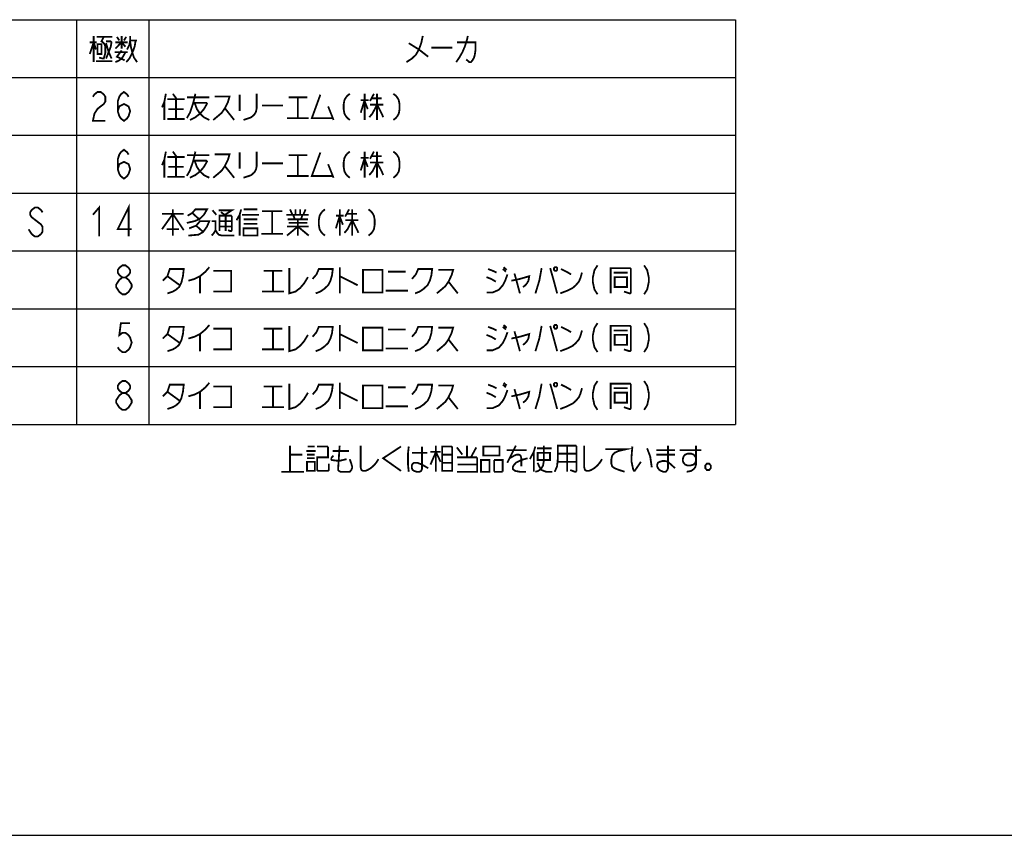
# Model space of a CAD drawing. Extents: x 0 to 1260, y 0 to 891.
# Tile 14 of 36: x 606 to 933, y 0 to 271. Entities that reach past the tile are written whole.
import ezdxf

# ---------------------------------------------------------------- set-up
doc = ezdxf.new("R2010")
doc.units = 0
doc.header["$LTSCALE"] = 69.3
doc.layers.get('0').update_dxf_attribs({"linetype": 'CONTINUOUS'})
doc.layers.add('ALL_NOTE', color=7, linetype='CONTINUOUS')

msp = doc.modelspace()

# ---------------------------------------------------------------- linework, layer by layer
at = {"color": 2, "linetype": 'CONTINUOUS'}
for p, q in [((384.486, 270.9), (843.486, 270.9)), ((624.486, 270.9), (624.486, 136.5)), ((648.486, 270.9), (648.486, 136.5)), ((843.486, 270.9), (843.486, 136.5)), ((384.486, 251.7), (843.486, 251.7)), ((384.486, 232.5), (843.486, 232.5)), ((384.486, 213.3), (843.486, 213.3)), ((384.486, 194.1), (843.486, 194.1)), ((384.486, 174.9), (843.486, 174.9)), ((384.486, 155.7), (843.486, 155.7)), ((384.486, 136.5), (843.486, 136.5))]:
    msp.add_line(p, q, dxfattribs=at)
at = {"color": 7, "linetype": 'CONTINUOUS'}
msp.add_line((0, 0), (1260, 0), dxfattribs=at)
at = {"color": 2, "linetype": 'CONTINUOUS', "const_width": 0.6}
for points in [[(639.714, 185.3), (638.682, 186.1), (638.166, 186.9), (638.166, 187.7), (638.682, 188.5), (639.714, 189.3), (640.746, 189.3), (641.778, 188.5), (642.294, 187.7), (642.294, 186.9), (641.778, 186.1), (640.746, 185.3)], [(653.13, 184.2), (654.678, 185.7), (655.452, 188.1), (660.096, 188.1), (659.838, 185.7), (659.322, 183.6), (658.548, 182.1), (657.516, 181.2), (656.484, 180.6), (654.678, 180)], [(661.644, 184.2), (663.708, 184.8), (665.514, 185.7), (667.32, 187.2), (668.61, 188.7)], [(669.9, 187.5), (675.834, 187.5), (675.834, 180.6), (669.9, 180.6)], [(686.67, 187.5), (692.862, 187.5)], [(689.766, 187.5), (689.766, 180.6)], [(695.184, 188.4), (695.184, 180), (697.248, 180.6), (698.796, 181.8), (700.086, 183.3), (701.376, 185.4)], [(702.924, 184.8), (704.214, 186.3), (704.988, 188.1), (709.632, 188.1), (709.374, 186), (708.858, 184.2), (708.084, 182.7), (706.794, 181.5), (705.504, 180.6), (703.956, 180)], [(711.954, 188.7), (711.954, 180)], [(719.694, 187.8), (719.694, 180.3), (726.144, 180.3), (726.144, 187.8), (719.694, 187.8)], [(727.95, 187.2), (733.884, 187.2)], [(735.948, 184.8), (737.238, 186.3), (738.012, 188.1), (742.656, 188.1), (742.398, 186), (741.882, 184.2), (741.108, 182.7), (739.818, 181.5), (738.528, 180.6), (736.98, 180)], [(744.72, 187.8), (749.622, 187.8), (749.106, 186), (748.074, 183.9), (747.042, 182.4), (746.01, 181.5), (744.204, 180)], [(760.716, 180.3), (762.78, 180.3), (764.844, 181.2), (766.134, 182.7), (766.908, 184.2), (767.682, 186.3)], [(761.232, 188.1), (762.78, 187.5), (764.07, 186.9)], [(766.134, 188.1), (767.166, 187.2)], [(766.392, 188.7), (767.424, 187.8)], [(770.004, 186.6), (770.52, 184.8)], [(779.034, 188.4), (778.26, 184.2), (776.97, 180)], [(781.872, 188.4), (782.904, 184.8), (784.194, 180)], [(783.42, 188.7), (783.162, 188.4), (783.162, 187.8), (783.42, 187.5), (783.936, 187.5), (784.194, 187.8), (784.194, 188.4), (783.936, 188.7), (783.42, 188.7)], [(785.226, 180), (787.548, 180.9), (789.354, 181.8), (790.386, 182.7), (791.418, 183.9), (791.934, 185.1), (792.45, 186.9)], [(785.484, 188.1), (787.29, 187.2), (788.838, 186.3)], [(797.61, 189.3), (796.578, 187.7), (796.062, 185.3), (796.062, 183.7), (796.578, 181.3), (797.61, 179.7)], [(801.996, 180), (801.996, 188.4), (808.446, 188.4), (808.704, 188.1), (808.704, 180.3), (808.446, 180), (808.188, 180), (806.382, 180.6)], [(803.028, 186.9), (807.672, 186.9)], [(813.09, 189.3), (814.122, 187.7), (814.638, 185.3), (814.638, 183.7), (814.122, 181.3), (813.09, 179.7)], [(639.714, 179.7), (638.682, 180.5), (638.166, 181.3), (637.65, 182.1), (637.65, 182.9), (638.166, 183.7), (638.682, 184.5), (639.714, 185.3), (640.746, 185.3), (641.778, 184.5), (642.294, 183.7), (642.81, 182.9), (642.81, 182.1), (642.294, 181.3), (641.778, 180.5), (640.746, 179.7), (639.714, 179.7)], [(654.678, 185.7), (658.806, 182.7)], [(665.514, 185.7), (665.514, 180)], [(711.954, 185.7), (717.888, 182.7)], [(748.074, 183.9), (751.17, 180)], [(760.716, 185.4), (762.264, 184.8), (763.812, 183.9)], [(768.972, 184.2), (771.81, 184.8), (774.906, 185.7), (774.648, 184.2), (774.132, 183.3), (773.616, 182.7), (772.842, 182.1)], [(770.52, 184.8), (771.81, 180)], [(803.286, 185.4), (803.286, 182.1), (807.414, 182.1), (807.414, 185.4), (803.286, 185.4)], [(686.154, 180.6), (693.378, 180.6)], [(727.176, 180.9), (734.658, 180.9)]]:
    msp.add_lwpolyline(points, dxfattribs=at)
at = {"layer": 'ALL_NOTE', "color": 2, "linetype": 'CONTINUOUS', "const_width": 0.6}
for points in [[(630.162, 265.5), (630.162, 256.8)], [(631.194, 265.2), (636.354, 265.2)], [(633.516, 265.2), (632.742, 263.7), (633.258, 263.4), (633.774, 262.8), (634.032, 261.9), (634.032, 259.8), (633.516, 258), (633.258, 258), (631.968, 258.3)], [(637.902, 265.2), (638.676, 264)], [(639.45, 265.5), (639.45, 261.3)], [(640.224, 264), (640.998, 265.2)], [(641.256, 261), (642.03, 262.5), (642.288, 264), (642.288, 265.5)], [(739.536, 265.5), (739.02, 263.1), (738.246, 261), (737.214, 259.2), (735.924, 258), (734.118, 256.8)], [(754.5, 265.5), (754.242, 264.3), (753.984, 263.4), (753.468, 261.9), (752.694, 260.1), (752.178, 259.2), (751.662, 258.3), (750.63, 256.8)], [(628.872, 259.5), (630.162, 263.4), (630.936, 261)], [(628.872, 263.4), (631.194, 263.4)], [(631.452, 262.8), (631.452, 259.5), (632.742, 259.5), (632.742, 262.8), (631.452, 262.8)], [(634.29, 263.7), (635.838, 263.7), (636.096, 263.4), (635.838, 261.9), (634.29, 258)], [(634.29, 263.1), (635.064, 260.4), (636.096, 258)], [(637.386, 261.3), (639.45, 263.4), (640.74, 261.9)], [(637.386, 263.4), (641.514, 263.4)], [(644.094, 264), (643.836, 262.2), (643.32, 260.7), (642.804, 259.5), (642.03, 258), (640.998, 256.8)], [(642.288, 264), (644.61, 264)], [(642.288, 263.7), (642.546, 261.9), (643.062, 259.8), (643.578, 258.3), (644.61, 256.8)], [(734.892, 263.1), (738.246, 261), (741.342, 258.6)], [(742.374, 261.6), (749.34, 261.6)], [(750.888, 263.4), (757.08, 263.4), (757.08, 261), (756.822, 259.2), (756.564, 258.3), (756.048, 257.4), (755.532, 256.8), (755.016, 256.8), (753.984, 257.7)], [(637.128, 260.1), (641.514, 260.1)], [(637.386, 256.8), (638.676, 257.4), (639.708, 258.3), (640.74, 260.1)], [(639.45, 260.7), (637.902, 258.6), (640.482, 257.4)], [(630.936, 257.1), (636.354, 257.1)], [(629.91, 245.3), (630.426, 246.1), (631.458, 246.9), (632.49, 246.9), (633.522, 246.1), (634.038, 245.3), (634.038, 243.7), (633.522, 242.9), (632.49, 242.1), (631.458, 241.3), (630.426, 239.7), (629.91, 237.3), (634.038, 237.3)], [(638.166, 240.5), (638.682, 242.1), (640.23, 242.9), (641.778, 242.1), (642.294, 240.5), (641.778, 238.9), (641.262, 238.1), (640.23, 237.3), (639.198, 238.1), (638.682, 238.9), (638.166, 240.5), (638.166, 243.7), (638.682, 245.3), (639.198, 246.1), (640.23, 246.9), (641.262, 246.1), (641.778, 245.3)], [(654.162, 246.3), (653.646, 243.6), (652.872, 241.8)], [(656.484, 246.3), (657.774, 244.5)], [(663.966, 246.3), (663.708, 245.1), (663.192, 243), (662.16, 240), (661.128, 238.2)], [(670.416, 245.4), (675.318, 245.4), (674.802, 243.6), (673.77, 241.5), (672.738, 240), (671.706, 239.1), (669.9, 237.6)], [(678.672, 246), (678.672, 240.6)], [(684.348, 246.3), (684.348, 241.5), (684.09, 240.3), (683.574, 239.4), (682.542, 238.5), (681.768, 238.2), (679.962, 237.6)], [(705.504, 246), (702.666, 238.2), (709.632, 238.2)], [(715.308, 246.3), (714.534, 245.7), (714.018, 245.1), (713.502, 244.2), (713.244, 242.7), (713.244, 241.2), (713.502, 239.7), (714.018, 238.8), (714.534, 238.2), (715.308, 237.6)], [(720.21, 246.3), (720.21, 237.6)], [(723.306, 246.3), (722.016, 243.9)], [(724.338, 246.3), (724.338, 237.6)], [(729.756, 246.3), (730.53, 245.7), (731.046, 245.1), (731.562, 244.2), (731.82, 242.7), (731.82, 241.2), (731.562, 239.7), (731.046, 238.8), (730.53, 238.2), (729.756, 237.6)], [(653.646, 243.6), (653.646, 237.6)], [(654.678, 244.5), (660.354, 244.5)], [(657.516, 244.5), (657.516, 237.9)], [(661.128, 245.1), (668.61, 245.1)], [(663.192, 243.3), (667.578, 243.3), (667.836, 243), (666.804, 241.2), (665.514, 239.7), (663.966, 238.5), (662.16, 237.6)], [(663.708, 243.3), (664.482, 241.2), (665.514, 239.7), (666.804, 238.5), (668.61, 237.6)], [(686.154, 242.4), (693.12, 242.4)], [(694.926, 245.1), (701.118, 245.1)], [(698.022, 245.1), (698.022, 238.2)], [(708.084, 242.1), (709.89, 237.6)], [(718.92, 244.2), (721.5, 244.2)], [(720.21, 244.2), (718.92, 240)], [(720.21, 243.9), (721.242, 241.2)], [(724.338, 242.7), (722.79, 239.7), (721.758, 238.5)], [(722.016, 242.7), (726.402, 242.7)], [(722.532, 244.8), (725.886, 244.8)], [(724.338, 242.7), (725.886, 239.7), (726.402, 238.5)], [(654.936, 241.2), (660.096, 241.2)], [(673.77, 241.5), (676.866, 237.6)], [(654.678, 237.9), (660.354, 237.9)], [(694.41, 238.2), (701.634, 238.2)], [(638.166, 221.3), (638.682, 222.9), (640.23, 223.7), (641.778, 222.9), (642.294, 221.3), (641.778, 219.7), (641.262, 218.9), (640.23, 218.1), (639.198, 218.9), (638.682, 219.7), (638.166, 221.3), (638.166, 224.5), (638.682, 226.1), (639.198, 226.9), (640.23, 227.7), (641.262, 226.9), (641.778, 226.1)], [(654.162, 227.1), (653.646, 224.4), (652.872, 222.6)], [(656.484, 227.1), (657.774, 225.3)], [(663.966, 227.1), (663.708, 225.9), (663.192, 223.8), (662.16, 220.8), (661.128, 219)], [(661.128, 225.9), (668.61, 225.9)], [(670.416, 226.2), (675.318, 226.2), (674.802, 224.4), (673.77, 222.3), (672.738, 220.8), (671.706, 219.9), (669.9, 218.4)], [(678.672, 226.8), (678.672, 221.4)], [(684.348, 227.1), (684.348, 222.3), (684.09, 221.1), (683.574, 220.2), (682.542, 219.3), (681.768, 219), (679.962, 218.4)], [(694.926, 225.9), (701.118, 225.9)], [(698.022, 225.9), (698.022, 219)], [(705.504, 226.8), (702.666, 219), (709.632, 219)], [(715.308, 227.1), (714.534, 226.5), (714.018, 225.9), (713.502, 225), (713.244, 223.5), (713.244, 222), (713.502, 220.5), (714.018, 219.6), (714.534, 219), (715.308, 218.4)], [(720.21, 227.1), (720.21, 218.4)], [(723.306, 227.1), (722.016, 224.7)], [(722.532, 225.6), (725.886, 225.6)], [(724.338, 227.1), (724.338, 218.4)], [(729.756, 227.1), (730.53, 226.5), (731.046, 225.9), (731.562, 225), (731.82, 223.5), (731.82, 222), (731.562, 220.5), (731.046, 219.6), (730.53, 219), (729.756, 218.4)], [(653.646, 224.4), (653.646, 218.4)], [(654.678, 225.3), (660.354, 225.3)], [(657.516, 225.3), (657.516, 218.7)], [(663.192, 224.1), (667.578, 224.1), (667.836, 223.8), (666.804, 222), (665.514, 220.5), (663.966, 219.3), (662.16, 218.4)], [(663.708, 224.1), (664.482, 222), (665.514, 220.5), (666.804, 219.3), (668.61, 218.4)], [(673.77, 222.3), (676.866, 218.4)], [(686.154, 223.2), (693.12, 223.2)], [(708.084, 222.9), (709.89, 218.4)], [(718.92, 225), (721.5, 225)], [(720.21, 225), (718.92, 220.8)], [(720.21, 224.7), (721.242, 222)], [(724.338, 223.5), (722.79, 220.5), (721.758, 219.3)], [(722.016, 223.5), (726.402, 223.5)], [(724.338, 223.5), (725.886, 220.5), (726.402, 219.3)], [(654.936, 222), (660.096, 222)], [(694.41, 219), (701.634, 219)], [(654.678, 218.7), (660.354, 218.7)], [(641.778, 198.9), (641.778, 208.5), (638.166, 201.3), (642.81, 201.3)], [(613.182, 206.9), (612.666, 207.7), (611.634, 208.5), (610.602, 208.5), (609.57, 207.7), (609.054, 206.9), (609.054, 206.1), (609.57, 205.3), (610.602, 204.5), (611.634, 203.7), (612.666, 202.9), (613.182, 202.1), (613.182, 200.5), (612.666, 199.7), (611.634, 198.9), (610.602, 198.9), (609.57, 199.7), (609.054, 200.5), (608.538, 201.3)], [(629.91, 206.1), (631.974, 208.5), (631.974, 198.9)], [(652.872, 201.3), (656.484, 206.4), (660.096, 201)], [(652.872, 206.4), (660.096, 206.4)], [(656.484, 207.9), (656.484, 199.2)], [(661.386, 205.8), (662.934, 206.7), (663.966, 207.9), (667.836, 207.9), (666.804, 206.1), (665.256, 204.6), (663.708, 204), (661.128, 203.4)], [(662.934, 206.7), (665.256, 204.6)], [(669.642, 207.6), (670.932, 206.1)], [(671.706, 207.6), (676.092, 207.6), (673.77, 206.1)], [(672.48, 207), (674.028, 205.8)], [(679.188, 207.9), (678.672, 206.1), (677.64, 204.3)], [(678.672, 206.1), (678.672, 199.2)], [(679.446, 206.1), (685.122, 206.1)], [(679.962, 207.9), (684.606, 207.9)], [(686.154, 207.3), (692.862, 207.3)], [(689.508, 207.3), (689.508, 199.8)], [(694.152, 206.1), (701.634, 206.1)], [(695.442, 207.9), (696.216, 206.1)], [(696.474, 206.1), (696.99, 204.6)], [(697.248, 207.9), (697.248, 206.1)], [(698.796, 207.9), (698.796, 206.1)], [(699.57, 206.1), (699.054, 204.6)], [(700.602, 207.9), (699.828, 206.1)], [(707.052, 207.9), (706.278, 207.3), (705.762, 206.7), (705.246, 205.8), (704.988, 204.3), (704.988, 202.8), (705.246, 201.3), (705.762, 200.4), (706.278, 199.8), (707.052, 199.2)], [(711.954, 207.9), (711.954, 199.2)], [(715.05, 207.9), (713.76, 205.5)], [(714.276, 206.4), (717.63, 206.4)], [(716.082, 207.9), (716.082, 199.2)], [(721.5, 207.9), (722.274, 207.3), (722.79, 206.7), (723.306, 205.8), (723.564, 204.3), (723.564, 202.8), (723.306, 201.3), (722.79, 200.4), (722.274, 199.8), (721.5, 199.2)], [(661.902, 201.6), (664.224, 202.5), (665.514, 204), (668.61, 204), (667.836, 202.2), (666.546, 200.4), (664.998, 199.5), (661.644, 199.2)], [(669.384, 204), (670.674, 204), (670.674, 201), (670.158, 200.1), (669.384, 199.2)], [(671.964, 200.7), (671.964, 205.8), (675.834, 205.8), (676.092, 205.5), (676.092, 201), (675.834, 200.7), (675.576, 200.7), (674.802, 201)], [(671.964, 204), (676.092, 204)], [(674.028, 205.8), (674.028, 200.7)], [(679.962, 204.6), (684.348, 204.6), (684.606, 204.6)], [(679.962, 203.1), (684.606, 203.1)], [(694.668, 204.6), (700.86, 204.6), (701.118, 204.6)], [(694.926, 203.4), (701.118, 203.4)], [(698.022, 204.6), (698.022, 199.2)], [(701.118, 204.6), (701.376, 204.6)], [(710.664, 205.8), (713.244, 205.8)], [(711.954, 205.8), (710.664, 201.6)], [(711.954, 205.5), (712.986, 202.8)], [(716.082, 204.3), (714.534, 201.3), (713.502, 200.1)], [(713.76, 204.3), (718.146, 204.3)], [(716.082, 204.3), (717.63, 201.3), (718.146, 200.1)], [(654.42, 201.3), (658.29, 201.3), (658.548, 201.3)], [(664.224, 202.5), (666.546, 200.4)], [(670.674, 201), (671.19, 200.1), (671.706, 199.5), (672.738, 199.2), (676.866, 199.2)], [(671.964, 202.2), (676.092, 202.2)], [(679.962, 201.6), (679.962, 199.2), (684.606, 199.2), (684.606, 201.6), (679.962, 201.6)], [(685.896, 199.8), (693.12, 199.8)], [(694.41, 199.2), (698.022, 202.2), (701.634, 199.2)], [(694.41, 202.2), (701.634, 202.2)], [(642.294, 170.1), (639.198, 170.1), (638.682, 166.1), (639.714, 166.9), (640.746, 166.9), (641.778, 166.1), (642.294, 165.3), (642.81, 163.7), (642.294, 162.1), (641.778, 161.3), (640.746, 160.5), (639.714, 160.5), (638.682, 161.3), (638.166, 162.1)], [(797.61, 170.1), (796.578, 168.5), (796.062, 166.1), (796.062, 164.5), (796.578, 162.1), (797.61, 160.5)], [(813.09, 170.1), (814.122, 168.5), (814.638, 166.1), (814.638, 164.5), (814.122, 162.1), (813.09, 160.5)], [(653.13, 165), (654.678, 166.5), (655.452, 168.9), (660.096, 168.9), (659.838, 166.5), (659.322, 164.4), (658.548, 162.9), (657.516, 162), (656.484, 161.4), (654.678, 160.8)], [(661.644, 165), (663.708, 165.6), (665.514, 166.5), (667.32, 168), (668.61, 169.5)], [(669.9, 168.3), (675.834, 168.3), (675.834, 161.4), (669.9, 161.4)], [(686.67, 168.3), (692.862, 168.3)], [(689.766, 168.3), (689.766, 161.4)], [(695.184, 169.2), (695.184, 160.8), (697.248, 161.4), (698.796, 162.6), (700.086, 164.1), (701.376, 166.2)], [(702.924, 165.6), (704.214, 167.1), (704.988, 168.9), (709.632, 168.9), (709.374, 166.8), (708.858, 165), (708.084, 163.5), (706.794, 162.3), (705.504, 161.4), (703.956, 160.8)], [(711.954, 169.5), (711.954, 160.8)], [(719.694, 168.6), (719.694, 161.1), (726.144, 161.1), (726.144, 168.6), (719.694, 168.6)], [(727.95, 168), (733.884, 168)], [(735.948, 165.6), (737.238, 167.1), (738.012, 168.9), (742.656, 168.9), (742.398, 166.8), (741.882, 165), (741.108, 163.5), (739.818, 162.3), (738.528, 161.4), (736.98, 160.8)], [(744.72, 168.6), (749.622, 168.6), (749.106, 166.8), (748.074, 164.7), (747.042, 163.2), (746.01, 162.3), (744.204, 160.8)], [(760.716, 161.1), (762.78, 161.1), (764.844, 162), (766.134, 163.5), (766.908, 165), (767.682, 167.1)], [(761.232, 168.9), (762.78, 168.3), (764.07, 167.7)], [(766.134, 168.9), (767.166, 168)], [(766.392, 169.5), (767.424, 168.6)], [(768.972, 165), (771.81, 165.6), (774.906, 166.5), (774.648, 165), (774.132, 164.1), (773.616, 163.5), (772.842, 162.9)], [(770.004, 167.4), (770.52, 165.6)], [(779.034, 169.2), (778.26, 165), (776.97, 160.8)], [(781.872, 169.2), (782.904, 165.6), (784.194, 160.8)], [(783.42, 169.5), (783.162, 169.2), (783.162, 168.6), (783.42, 168.3), (783.936, 168.3), (784.194, 168.6), (784.194, 169.2), (783.936, 169.5), (783.42, 169.5)], [(785.226, 160.8), (787.548, 161.7), (789.354, 162.6), (790.386, 163.5), (791.418, 164.7), (791.934, 165.9), (792.45, 167.7)], [(785.484, 168.9), (787.29, 168), (788.838, 167.1)], [(801.996, 160.8), (801.996, 169.2), (808.446, 169.2), (808.704, 168.9), (808.704, 161.1), (808.446, 160.8), (808.188, 160.8), (806.382, 161.4)], [(803.028, 167.7), (807.672, 167.7)], [(654.678, 166.5), (658.806, 163.5)], [(665.514, 166.5), (665.514, 160.8)], [(711.954, 166.5), (717.888, 163.5)], [(748.074, 164.7), (751.17, 160.8)], [(760.716, 166.2), (762.264, 165.6), (763.812, 164.7)], [(770.52, 165.6), (771.81, 160.8)], [(803.286, 166.2), (803.286, 162.9), (807.414, 162.9), (807.414, 166.2), (803.286, 166.2)], [(686.154, 161.4), (693.378, 161.4)], [(727.176, 161.7), (734.658, 161.7)], [(639.714, 146.9), (638.682, 147.7), (638.166, 148.5), (638.166, 149.3), (638.682, 150.1), (639.714, 150.9), (640.746, 150.9), (641.778, 150.1), (642.294, 149.3), (642.294, 148.5), (641.778, 147.7), (640.746, 146.9)], [(661.644, 145.8), (663.708, 146.4), (665.514, 147.3), (667.32, 148.8), (668.61, 150.3)], [(711.954, 150.3), (711.954, 141.6)], [(766.392, 150.3), (767.424, 149.4)], [(783.42, 150.3), (783.162, 150), (783.162, 149.4), (783.42, 149.1), (783.936, 149.1), (784.194, 149.4), (784.194, 150), (783.936, 150.3), (783.42, 150.3)], [(797.61, 150.9), (796.578, 149.3), (796.062, 146.9), (796.062, 145.3), (796.578, 142.9), (797.61, 141.3)], [(813.09, 150.9), (814.122, 149.3), (814.638, 146.9), (814.638, 145.3), (814.122, 142.9), (813.09, 141.3)], [(653.13, 145.8), (654.678, 147.3), (655.452, 149.7), (660.096, 149.7), (659.838, 147.3), (659.322, 145.2), (658.548, 143.7), (657.516, 142.8), (656.484, 142.2), (654.678, 141.6)], [(654.678, 147.3), (658.806, 144.3)], [(665.514, 147.3), (665.514, 141.6)], [(669.9, 149.1), (675.834, 149.1), (675.834, 142.2), (669.9, 142.2)], [(686.67, 149.1), (692.862, 149.1)], [(689.766, 149.1), (689.766, 142.2)], [(695.184, 150), (695.184, 141.6), (697.248, 142.2), (698.796, 143.4), (700.086, 144.9), (701.376, 147)], [(702.924, 146.4), (704.214, 147.9), (704.988, 149.7), (709.632, 149.7), (709.374, 147.6), (708.858, 145.8), (708.084, 144.3), (706.794, 143.1), (705.504, 142.2), (703.956, 141.6)], [(711.954, 147.3), (717.888, 144.3)], [(719.694, 149.4), (719.694, 141.9), (726.144, 141.9), (726.144, 149.4), (719.694, 149.4)], [(727.95, 148.8), (733.884, 148.8)], [(735.948, 146.4), (737.238, 147.9), (738.012, 149.7), (742.656, 149.7), (742.398, 147.6), (741.882, 145.8), (741.108, 144.3), (739.818, 143.1), (738.528, 142.2), (736.98, 141.6)], [(744.72, 149.4), (749.622, 149.4), (749.106, 147.6), (748.074, 145.5), (747.042, 144), (746.01, 143.1), (744.204, 141.6)], [(760.716, 141.9), (762.78, 141.9), (764.844, 142.8), (766.134, 144.3), (766.908, 145.8), (767.682, 147.9)], [(760.716, 147), (762.264, 146.4), (763.812, 145.5)], [(761.232, 149.7), (762.78, 149.1), (764.07, 148.5)], [(766.134, 149.7), (767.166, 148.8)], [(768.972, 145.8), (771.81, 146.4), (774.906, 147.3), (774.648, 145.8), (774.132, 144.9), (773.616, 144.3), (772.842, 143.7)], [(770.004, 148.2), (770.52, 146.4)], [(779.034, 150), (778.26, 145.8), (776.97, 141.6)], [(781.872, 150), (782.904, 146.4), (784.194, 141.6)], [(785.226, 141.6), (787.548, 142.5), (789.354, 143.4), (790.386, 144.3), (791.418, 145.5), (791.934, 146.7), (792.45, 148.5)], [(785.484, 149.7), (787.29, 148.8), (788.838, 147.9)], [(801.996, 141.6), (801.996, 150), (808.446, 150), (808.704, 149.7), (808.704, 141.9), (808.446, 141.6), (808.188, 141.6), (806.382, 142.2)], [(803.028, 148.5), (807.672, 148.5)], [(803.286, 147), (803.286, 143.7), (807.414, 143.7), (807.414, 147), (803.286, 147)], [(639.714, 141.3), (638.682, 142.1), (638.166, 142.9), (637.65, 143.7), (637.65, 144.5), (638.166, 145.3), (638.682, 146.1), (639.714, 146.9), (640.746, 146.9), (641.778, 146.1), (642.294, 145.3), (642.81, 144.5), (642.81, 143.7), (642.294, 142.9), (641.778, 142.1), (640.746, 141.3), (639.714, 141.3)], [(748.074, 145.5), (751.17, 141.6)], [(770.52, 146.4), (771.81, 141.6)], [(686.154, 142.2), (693.378, 142.2)], [(727.176, 142.5), (734.658, 142.5)], [(695.402, 120.738), (695.402, 129.438)], [(700.82, 127.638), (703.916, 127.638)], [(701.336, 129.138), (703.658, 129.138)], [(704.432, 129.138), (707.786, 129.138), (708.044, 128.838), (708.044, 125.538), (704.432, 125.538), (704.432, 121.338), (704.69, 121.038), (708.044, 121.038), (708.302, 121.338), (708.302, 123.438)], [(709.592, 127.638), (715.01, 127.638)], [(711.914, 129.438), (711.398, 121.638), (711.398, 121.338), (711.656, 121.038), (712.172, 120.738), (715.268, 120.738), (715.784, 121.338), (716.042, 121.938), (716.042, 122.538), (715.784, 123.438), (715.268, 124.938)], [(718.88, 129.438), (718.88, 122.238), (719.138, 121.338), (719.654, 121.038), (720.428, 121.038), (721.202, 121.338), (722.234, 121.938), (723.266, 122.838), (724.04, 123.738), (724.814, 124.938)], [(732.296, 129.138), (726.362, 125.238), (732.296, 121.038)], [(734.876, 129.138), (734.618, 126.738), (734.618, 123.138), (734.876, 120.738)], [(739.262, 129.138), (739.262, 121.638), (739.004, 121.038), (738.488, 120.738), (737.456, 120.738), (736.682, 121.038), (736.166, 121.338), (735.908, 121.938), (735.908, 122.838), (736.166, 123.438), (736.682, 123.738), (737.714, 123.738), (738.488, 123.438), (739.262, 123.138), (741.326, 121.938)], [(742.1, 123.138), (743.906, 127.338), (745.454, 124.038)], [(742.1, 127.338), (745.454, 127.338)], [(743.906, 129.438), (743.906, 120.738)], [(745.97, 129.138), (745.97, 121.038), (749.324, 121.038), (749.324, 128.838), (749.066, 129.138), (745.97, 129.138)], [(750.872, 128.838), (752.678, 126.438)], [(754.226, 125.538), (754.226, 129.438)], [(755.516, 125.538), (757.322, 128.838)], [(759.644, 129.138), (759.644, 126.138), (765.062, 126.138), (765.062, 129.138), (759.644, 129.138)], [(767.384, 127.938), (774.092, 127.938)], [(770.48, 129.438), (767.642, 123.738)], [(776.93, 129.138), (776.414, 127.338), (775.124, 124.938)], [(776.414, 127.338), (776.414, 120.738)], [(779.768, 129.438), (779.768, 124.338), (779.51, 122.838), (778.994, 121.938), (777.962, 121.038), (776.93, 120.738)], [(777.446, 128.538), (782.348, 128.538)], [(783.38, 120.738), (784.154, 122.538), (784.412, 124.938), (784.412, 129.438), (790.346, 129.438), (790.604, 129.138), (790.604, 121.038), (790.346, 120.738), (790.088, 120.738), (788.54, 121.338)], [(787.508, 129.438), (787.508, 120.738)], [(793.184, 129.438), (793.184, 122.238), (793.442, 121.338), (793.958, 121.038), (794.732, 121.038), (795.506, 121.338), (796.538, 121.938), (797.57, 122.838), (798.344, 123.738), (799.118, 124.938)], [(800.15, 128.238), (807.116, 128.238), (804.536, 127.638), (803.246, 127.038), (802.472, 126.138), (802.214, 124.938), (802.214, 123.438), (802.472, 122.538), (803.246, 121.938), (804.794, 121.338), (806.6, 120.738)], [(809.18, 129.138), (808.922, 125.838), (808.922, 124.038), (809.438, 121.638), (809.696, 121.038), (809.954, 121.038), (812.018, 124.038)], [(814.082, 128.538), (815.114, 125.838), (815.63, 122.238)], [(817.178, 127.938), (823.37, 127.938)], [(821.048, 129.438), (821.048, 121.938), (820.79, 121.338), (820.274, 120.738), (819.5, 120.738), (818.726, 121.038), (818.21, 121.338), (817.694, 121.938), (817.436, 122.538), (817.436, 123.138), (817.694, 123.738), (818.21, 124.038), (819.242, 124.338), (820.016, 124.338), (821.048, 124.038), (823.37, 121.938)], [(824.918, 127.938), (832.142, 127.938)], [(830.336, 129.438), (830.336, 123.138), (830.078, 122.238), (829.562, 121.638), (828.788, 121.038), (827.24, 120.738)], [(695.402, 126.438), (699.53, 126.438)], [(701.078, 126.438), (703.658, 126.438)], [(701.078, 125.238), (703.658, 125.238)], [(709.85, 126.138), (709.076, 125.238)], [(709.076, 125.238), (709.076, 124.938), (709.334, 124.638), (711.656, 124.338), (714.236, 124.938)], [(735.908, 127.038), (741.068, 127.038)], [(745.97, 126.438), (749.324, 126.438)], [(750.872, 125.538), (757.58, 125.538)], [(757.58, 125.538), (757.58, 120.738), (750.872, 120.738)], [(758.87, 124.638), (758.87, 120.738), (761.708, 120.738), (761.708, 124.638), (758.87, 124.638)], [(763.256, 124.638), (763.256, 120.738)], [(766.094, 120.738), (766.094, 124.638), (763.256, 124.638)], [(768.416, 125.238), (769.964, 126.138), (770.738, 126.438), (771.512, 126.438), (772.028, 126.138), (772.286, 125.238), (772.286, 122.538)], [(774.35, 125.238), (772.286, 124.638), (770.48, 123.738), (769.706, 122.838), (769.448, 122.238), (769.448, 121.638), (770.222, 121.038), (771.77, 120.738), (773.834, 120.738)], [(777.704, 127.038), (781.832, 127.038), (781.832, 124.638), (777.704, 124.638), (777.704, 127.038)], [(784.412, 126.738), (790.604, 126.738)], [(817.178, 126.438), (823.37, 126.438)], [(830.336, 124.338), (830.078, 123.738), (829.562, 123.138), (828.53, 122.838), (827.498, 122.838), (826.724, 123.138), (826.208, 123.738), (825.95, 124.338), (825.95, 124.938), (826.208, 125.838), (826.724, 126.438), (827.498, 126.738), (828.788, 126.738), (829.562, 126.438), (830.078, 125.838), (830.336, 125.238)], [(701.078, 121.038), (703.658, 121.038), (703.658, 124.038), (701.078, 124.038), (701.078, 121.038)], [(745.97, 123.738), (749.324, 123.738)], [(751.13, 123.138), (757.58, 123.138)], [(777.704, 123.738), (778.22, 122.538), (778.994, 121.338), (780.542, 120.738), (782.606, 120.738)], [(784.412, 124.038), (790.604, 124.038)], [(834.722, 123.438), (833.948, 123.438), (833.432, 122.838), (833.432, 121.938), (833.948, 121.338), (834.722, 121.338), (835.238, 121.938), (835.238, 122.838), (834.722, 123.438)], [(692.564, 120.738), (700.046, 120.738)], [(763.256, 120.738), (766.094, 120.738)]]:
    msp.add_lwpolyline(points, dxfattribs=at)

doc.saveas('drawing.dxf')
